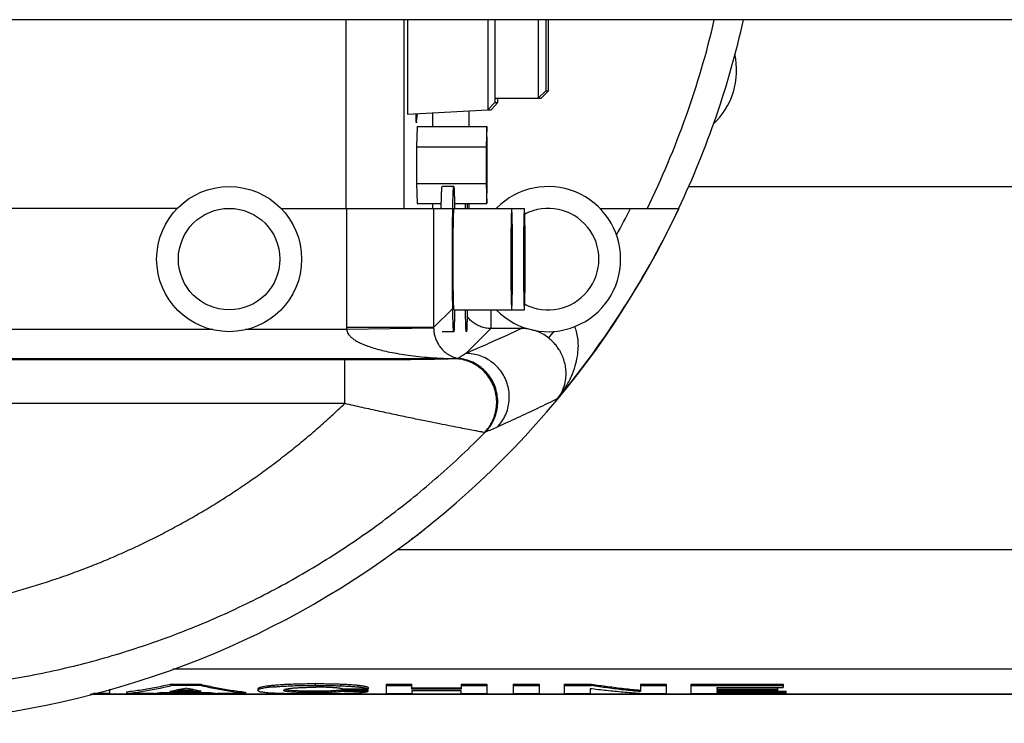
# Model space of a CAD drawing. Extents: x 0 to 594, y 0 to 420.
# Tile 56 of 64: x 305 to 318, y 311 to 321. Entities that reach past the tile are written whole.
import ezdxf

# ---------------------------------------------------------------- set-up
doc = ezdxf.new("R2010")
doc.units = 0
doc.header["$LTSCALE"] = 32.67
doc.layers.get('0').update_dxf_attribs({"linetype": 'CONTINUOUS'})

msp = doc.modelspace()

# ---------------------------------------------------------------- linework, layer by layer
at = {"color": 7, "linetype": 'CONTINUOUS'}
for p, q in [((385.7475, 320.97026), (300.7475, 320.97026)), ((310.20808, 320.97026), (310.20808, 319.67026)), ((311.31415, 320.97026), (311.31415, 319.72818)), ((311.41065, 320.97026), (311.41065, 319.82805)), ((312.01164, 320.97026), (312.01164, 319.89026)), ((312.11337, 320.97026), (312.11337, 319.99026)), ((312.15107, 319.99026), (312.15107, 320.97026)), ((312.11337, 319.99026), (312.01164, 319.89026)), ((312.15107, 319.99026), (312.05283, 319.89026)), ((312.11337, 319.99026), (312.15107, 319.99026)), ((311.41065, 319.82805), (311.31415, 319.72818)), ((311.45401, 319.82805), (311.361, 319.72818)), ((311.41065, 319.82805), (311.45401, 319.82805)), ((311.41173, 319.89026), (312.05283, 319.89026)), ((311.45401, 319.82805), (311.45401, 319.89026)), ((310.20808, 319.67026), (311.31415, 319.72818)), ((311.31415, 319.72818), (311.361, 319.72818)), ((310.3337, 319.56098), (310.33164, 319.55065)), ((310.3337, 319.56098), (310.34523, 319.67744)), ((310.33967, 319.49626), (310.33129, 319.21913)), ((310.33967, 319.49626), (311.29952, 319.49626)), ((311.29952, 319.49626), (311.29114, 319.21913)), ((311.3079, 319.21913), (311.29952, 319.49626)), ((310.33129, 319.21913), (310.33129, 318.71339)), ((310.33129, 319.21913), (311.29114, 319.21913)), ((311.29114, 319.21913), (311.29114, 318.71339)), ((311.3079, 318.71339), (311.3079, 319.21913)), ((310.33129, 318.71339), (310.33967, 318.43626)), ((310.33129, 318.71339), (311.29114, 318.71339)), ((310.84478, 318.67026), (310.68481, 318.67026)), ((311.29114, 318.71339), (311.29952, 318.43626)), ((311.29952, 318.43626), (311.3079, 318.71339)), ((307.03689, 318.37026), (296.59619, 318.37026)), ((308.45811, 318.37026), (311.81918, 318.37026)), ((310.33967, 318.43626), (310.67362, 318.43626)), ((310.85597, 318.43626), (311.29952, 318.43626)), ((312.85811, 318.37026), (313.95494, 318.37026)), ((310.84478, 316.97026), (311.81918, 316.97026)), ((310.84478, 316.67026), (310.68481, 316.67026)), ((306.10146, 311.68283), (305.87436, 311.68283)), ((306.10146, 311.68283), (306.10146, 311.74098)), ((306.32957, 311.70285), (306.32957, 311.68283)), ((306.70737, 311.68283), (306.32957, 311.68283)), ((306.82855, 311.6994), (307.46178, 311.6994)), ((306.93072, 311.7162), (307.3608, 311.7162)), ((306.94973, 311.81202), (306.94973, 311.79195)), ((306.94973, 311.81202), (307.35248, 311.81202)), ((307.35248, 311.79195), (306.94973, 311.79195)), ((307.03678, 311.73623), (307.25237, 311.73623)), ((307.35248, 311.81202), (307.35248, 311.79195)), ((307.97264, 311.68283), (307.58296, 311.68283)), ((307.97264, 311.70285), (307.97264, 311.68283)), ((308.14372, 311.7471), (308.14372, 311.72706)), ((309.30445, 311.73206), (309.30445, 311.71203)), ((309.30445, 311.73206), (309.66087, 311.73206)), ((309.66087, 311.71203), (309.30445, 311.71203)), ((309.30801, 311.74735), (309.66443, 311.74735)), ((309.66087, 311.73206), (309.66087, 311.71203)), ((309.66443, 311.7674), (309.66443, 311.74735)), ((309.91154, 311.81202), (309.91154, 311.68283)), ((309.91154, 311.81202), (310.26796, 311.81202)), ((309.91154, 311.79195), (310.26796, 311.79195)), ((309.91154, 311.68283), (310.26796, 311.68283)), ((310.26796, 311.74131), (310.26796, 311.81202)), ((310.26796, 311.76135), (310.94634, 311.76135)), ((310.94634, 311.74131), (310.26796, 311.74131)), ((310.26796, 311.72135), (310.26796, 311.68283)), ((310.94634, 311.72135), (310.26796, 311.72135)), ((310.94634, 311.81202), (310.94634, 311.74131)), ((310.94634, 311.81202), (311.30275, 311.81202)), ((310.94634, 311.79195), (311.30275, 311.79195)), ((310.94634, 311.68283), (310.94634, 311.72135)), ((310.94634, 311.68283), (311.30275, 311.68283)), ((311.30275, 311.81202), (311.30275, 311.68283)), ((311.66511, 311.81202), (311.66511, 311.68283)), ((311.66511, 311.81202), (312.02152, 311.81202)), ((311.66511, 311.79195), (312.02152, 311.79195)), ((311.66511, 311.68283), (312.02152, 311.68283)), ((312.02152, 311.81202), (312.02152, 311.68283)), ((312.36843, 311.81202), (312.36843, 311.68283)), ((312.36843, 311.81202), (312.74148, 311.81202)), ((312.36843, 311.79195), (312.74148, 311.79195)), ((312.36843, 311.68283), (312.72485, 311.68283)), ((312.72485, 311.74943), (312.72485, 311.68283)), ((312.74148, 311.81202), (312.74148, 311.79195)), ((313.41036, 311.68283), (313.77746, 311.68283)), ((313.42105, 311.81202), (313.42105, 311.70896)), ((313.42105, 311.81202), (313.77746, 311.81202)), ((313.42105, 311.79195), (313.77746, 311.79195)), ((313.77746, 311.81202), (313.77746, 311.68283)), ((314.11962, 311.68283), (314.11962, 311.81202)), ((314.11962, 311.81202), (315.38965, 311.81202)), ((314.11962, 311.79195), (315.38965, 311.79195)), ((314.11962, 311.68283), (315.43004, 311.68283)), ((314.47604, 311.76672), (314.47604, 311.74083)), ((314.47604, 311.76672), (315.38965, 311.76672)), ((314.47604, 311.76087), (315.31005, 311.76087)), ((314.47604, 311.74083), (315.31005, 311.74083)), ((314.47604, 311.72092), (314.47604, 311.69673)), ((314.47604, 311.72092), (315.31005, 311.72092)), ((314.47604, 311.71675), (315.43004, 311.71675)), ((314.47604, 311.69673), (315.43004, 311.69673)), ((315.31005, 311.76087), (315.31005, 311.72092)), ((315.38965, 311.81202), (315.38965, 311.76672)), ((315.43004, 311.68283), (315.43004, 311.71675)), ((374.7475, 311.67042), (305.82994, 311.67042)), ((305.85231, 311.67665), (374.7475, 311.67665))]:
    msp.add_line(p, q, dxfattribs=at)
at = {"color": 9, "linetype": 'CONTINUOUS'}
for p, q in [((309.36134, 318.37026), (309.36134, 320.97026)), ((310.16122, 318.37026), (310.16122, 320.97026)), ((311.05428, 319.71458), (311.05428, 319.49626)), ((310.3337, 319.56098), (310.33164, 319.56098)), ((310.55436, 319.6884), (310.55436, 319.49626)), ((314.07676, 318.67026), (374.7475, 318.67026)), ((309.36827, 318.37026), (309.36827, 316.72569)), ((310.55436, 318.43626), (310.55436, 318.37026)), ((310.56808, 318.37026), (310.56808, 316.72569)), ((311.05428, 318.43626), (311.05428, 318.37026)), ((310.56808, 316.72569), (310.82872, 316.98633)), ((311.35601, 316.97026), (311.35601, 316.71374)), ((310.56808, 316.72569), (309.36827, 316.72569)), ((310.56814, 316.71882), (309.3685, 316.69825)), ((311.01255, 316.37028), (311.35601, 316.71374)), ((311.7803, 316.71374), (311.35601, 316.71374)), ((311.7803, 316.74265), (311.7803, 316.71374)), ((307.52331, 316.69825), (295.57169, 316.69825)), ((309.3685, 316.69825), (307.97169, 316.69825)), ((312.22699, 316.67595), (312.15382, 316.58378)), ((310.84126, 316.29831), (294.77543, 316.29831)), ((310.84687, 316.29949), (310.84517, 316.29899)), ((309.34137, 316.28055), (294.75766, 316.28055)), ((309.34137, 315.68064), (309.34137, 316.28055)), ((309.34137, 315.68064), (294.75764, 315.68064)), ((311.27448, 315.2806), (311.27273, 315.27927)), ((310.06789, 313.67026), (374.7475, 313.67026)), ((306.97085, 312.02114), (374.7475, 312.02114)), ((308.93497, 311.81525), (308.93497, 311.79518)), ((308.35757, 311.79436), (308.35757, 311.77429)), ((308.61628, 311.72247), (308.61628, 311.70244)), ((308.93021, 311.71499), (308.93021, 311.69497)), ((309.15, 311.71843), (309.15, 311.6984)), ((309.28307, 311.80943), (309.28307, 311.78936)), ((309.53108, 311.79359), (309.53108, 311.77353))]:
    msp.add_line(p, q, dxfattribs=at)
for points in [[(310.84517, 316.29899), (310.84329, 316.29855), (310.84126, 316.29831)], [(311.27273, 315.27927), (311.27105, 315.27887), (311.26906, 315.2791)]]:
    msp.add_lwpolyline(points, dxfattribs=at)
at = {"color": 7, "linetype": 'CONTINUOUS'}
for radius in [1, 0.7]:
    msp.add_circle((307.7475, 317.67026), radius, dxfattribs=at)
for centre, radius, start, end in [((302.7475, 323.67026), 12, 333.760751, 346.983215), ((302.7475, 323.67026), 12.39221, 334.689354, 347.413099), ((313.7475, 320.27026), 1, 312.359681, 13.229833), ((312.1475, 317.67026), 1, 224.569042, 135.430958), ((302.7475, 323.67026), 12.39745, 269.045026, 334.690528), ((312.1475, 317.67026), 0.7, 242.485484, 117.514516), ((309.7475, 314.67026), 1, 301.093974, 313.564863)]:
    msp.add_arc(centre, radius, start, end, dxfattribs=at)
at = {"color": 9, "linetype": 'CONTINUOUS'}
for radius, start, end in [(12.39377, 320.263777, 334.682496), (11.79387, 331.276314, 333.295694)]:
    msp.add_arc((302.7475, 323.67026), radius, start, end, dxfattribs=at)
at = {"color": 7, "linetype": 'CONTINUOUS'}
for points, knots in [([(310.33144, 319.55081), (310.33143, 319.5508), (310.33019, 319.5493), (310.32808, 319.58228), (310.32664, 319.60936), (310.32543, 319.64998), (310.32482, 319.67422), (310.32476, 319.67637)], [0, 0, 0, 0, 0.00089502, 0.12383331, 0.44409097, 0.95033376, 1, 1, 1, 1]), ([(311.30052, 319.21974), (311.29944, 319.21957), (311.29458, 319.14191), (311.29597, 319.07794), (311.29498, 319.00386), (311.29498, 318.96626)], [0, 0, 0, 0, 0.19791124, 0.55489194, 1, 1, 1, 1]), ([(311.30406, 318.96626), (311.30406, 319.00386), (311.30383, 319.07796), (311.30275, 319.14194), (311.3016, 319.21991), (311.30052, 319.21974)], [0, 0, 0, 0, 0.44463404, 0.80123456, 1, 1, 1, 1]), ([(311.29498, 318.96626), (311.29498, 318.92866), (311.29521, 318.85456), (311.2963, 318.79058), (311.29744, 318.71261), (311.29852, 318.71278)], [0, 0, 0, 0, 0.44463404, 0.80123456, 1, 1, 1, 1]), ([(311.29852, 318.71278), (311.2996, 318.71295), (311.30446, 318.79061), (311.30307, 318.85458), (311.30406, 318.92866), (311.30406, 318.96626)], [0, 0, 0, 0, 0.19791124, 0.55489194, 1, 1, 1, 1]), ([(310.67233, 318.37026), (310.67265, 318.38882), (310.67352, 318.43589), (310.67523, 318.5063), (310.67691, 318.57247), (310.67999, 318.62609), (310.68039, 318.64899), (310.68391, 318.67026), (310.68481, 318.67026)], [0, 0, 0, 0, 0.18541107, 0.47005612, 0.69774429, 0.86386934, 0.96513054, 1, 1, 1, 1]), ([(310.82733, 317.67026), (310.82733, 317.7177), (310.82745, 317.81161), (310.82797, 317.95008), (310.82882, 318.08286), (310.82999, 318.20722), (310.83146, 318.32074), (310.83313, 318.42072), (310.8352, 318.5063), (310.83689, 318.57247), (310.83997, 318.62609), (310.84036, 318.64899), (310.84388, 318.67026), (310.84478, 318.67026)], [0, 0, 0, 0, 0.14223764, 0.28158062, 0.41519328, 0.54035674, 0.65452435, 0.75537373, 0.84085446, 0.90923068, 0.95911909, 0.98952848, 1, 1, 1, 1]), ([(310.84478, 318.67026), (310.84568, 318.67026), (310.8492, 318.64899), (310.8496, 318.62609), (310.85268, 318.57247), (310.85436, 318.5063), (310.85607, 318.43589), (310.85694, 318.38882), (310.85726, 318.37026)], [0, 0, 0, 0, 0.03486946, 0.13613066, 0.30225571, 0.52994388, 0.81458893, 1, 1, 1, 1]), ([(310.84551, 318.36861), (310.84458, 318.3682), (310.8404, 318.34757), (310.84114, 318.3277), (310.83865, 318.28713), (310.8377, 318.23889), (310.83629, 318.17857), (310.83542, 318.12143), (310.83493, 318.08427), (310.83476, 318.07038)], [0, 0, 0, 0, 0.04331638, 0.12989622, 0.25760183, 0.42408627, 0.62626197, 0.86037024, 1, 1, 1, 1]), ([(311.00683, 318.37026), (311.00715, 318.38882), (311.00755, 318.41079), (311.00802, 318.43284), (311.00809, 318.43626)], [0, 0, 0, 0, 0.84503448, 1, 1, 1, 1]), ([(311.03052, 318.43626), (311.03059, 318.43284), (311.03106, 318.41079), (311.03147, 318.38882), (311.03178, 318.37026)], [0, 0, 0, 0, 0.15496552, 1, 1, 1, 1]), ([(311.64539, 318.36861), (311.64445, 318.3682), (311.64028, 318.34757), (311.64102, 318.3277), (311.63853, 318.28713), (311.63758, 318.23889), (311.63617, 318.17857), (311.63511, 318.10931), (311.63415, 318.0317), (311.6334, 317.94741), (311.63285, 317.85795), (311.63252, 317.76499), (311.63244, 317.70203), (311.63244, 317.67026)], [0, 0, 0, 0, 0.01850041, 0.05547862, 0.11002163, 0.18112707, 0.26747622, 0.36746376, 0.47922914, 0.60069183, 0.72959032, 0.86352441, 1, 1, 1, 1]), ([(311.65688, 317.67026), (311.65688, 317.70203), (311.6568, 317.76499), (311.65647, 317.85795), (311.65592, 317.94741), (311.65517, 318.0317), (311.65422, 318.10931), (311.65311, 318.17857), (311.65186, 318.2389), (311.65048, 318.28711), (311.64906, 318.32776), (311.64758, 318.34751), (311.64639, 318.3688), (311.64542, 318.36863), (311.64539, 318.36861)], [0, 0, 0, 0, 0.13633937, 0.27013978, 0.39890961, 0.52025105, 0.63190488, 0.73179261, 0.81805558, 0.88909004, 0.94357861, 0.98051991, 0.99927756, 1, 1, 1, 1]), ([(311.81991, 318.36861), (311.81898, 318.3682), (311.8148, 318.34757), (311.81554, 318.3277), (311.81306, 318.28713), (311.8121, 318.23889), (311.8107, 318.17857), (311.80963, 318.10931), (311.80868, 318.0317), (311.80793, 317.94741), (311.80738, 317.85795), (311.80704, 317.76499), (311.80697, 317.70203), (311.80697, 317.67026)], [0, 0, 0, 0, 0.01850041, 0.05547862, 0.11002163, 0.18112707, 0.26747622, 0.36746376, 0.47922914, 0.60069183, 0.72959032, 0.86352441, 1, 1, 1, 1]), ([(311.8314, 317.67026), (311.8314, 317.70203), (311.83133, 317.76499), (311.83099, 317.85795), (311.83044, 317.94741), (311.82969, 318.0317), (311.82875, 318.10931), (311.82764, 318.17857), (311.82638, 318.2389), (311.825, 318.28711), (311.82358, 318.32776), (311.8221, 318.34751), (311.82091, 318.3688), (311.81995, 318.36863), (311.81991, 318.36861)], [0, 0, 0, 0, 0.13633937, 0.27013978, 0.39890961, 0.52025105, 0.63190488, 0.73179261, 0.81805558, 0.88909004, 0.94357861, 0.98051991, 0.99927756, 1, 1, 1, 1]), ([(310.83476, 318.07038), (310.83461, 318.05825), (310.83415, 318.01782), (310.83352, 317.94741), (310.83297, 317.85795), (310.83264, 317.76499), (310.83257, 317.70203), (310.83257, 317.67026)], [0, 0, 0, 0, 0.09099238, 0.30300598, 0.52799881, 0.76178131, 1, 1, 1, 1]), ([(310.84478, 316.67026), (310.84388, 316.67026), (310.84036, 316.69153), (310.83997, 316.71444), (310.83689, 316.76805), (310.8352, 316.83422), (310.83313, 316.9198), (310.83146, 317.01978), (310.82999, 317.1333), (310.82882, 317.25766), (310.82797, 317.39044), (310.82745, 317.52891), (310.82733, 317.62282), (310.82733, 317.67026)], [0, 0, 0, 0, 0.01047152, 0.04088091, 0.09076932, 0.15914554, 0.24462627, 0.34547565, 0.45964326, 0.58480672, 0.71841938, 0.85776236, 1, 1, 1, 1]), ([(310.83257, 317.67026), (310.83257, 317.63849), (310.83264, 317.57554), (310.83297, 317.48258), (310.83352, 317.39311), (310.83415, 317.3227), (310.83461, 317.28227), (310.83476, 317.27014)], [0, 0, 0, 0, 0.23821882, 0.47200145, 0.6969944, 0.90900812, 1, 1, 1, 1]), ([(311.63244, 317.67026), (311.63244, 317.63849), (311.63252, 317.57554), (311.63285, 317.48258), (311.6334, 317.39311), (311.63415, 317.30882), (311.6351, 317.23121), (311.63621, 317.16195), (311.63746, 317.10163), (311.63884, 317.05342), (311.64026, 317.01276), (311.64174, 316.99301), (311.64293, 316.97173), (311.6439, 316.9719), (311.64393, 316.97191)], [0, 0, 0, 0, 0.13633937, 0.27013978, 0.39890961, 0.52025105, 0.63190488, 0.73179261, 0.81805558, 0.88909004, 0.94357861, 0.98051991, 0.99927756, 1, 1, 1, 1]), ([(311.64393, 316.97191), (311.64487, 316.97232), (311.64904, 316.99295), (311.64831, 317.01282), (311.65079, 317.05339), (311.65174, 317.10164), (311.65315, 317.16195), (311.65421, 317.23121), (311.65517, 317.30882), (311.65592, 317.39311), (311.65647, 317.48258), (311.6568, 317.57554), (311.65688, 317.63849), (311.65688, 317.67026)], [0, 0, 0, 0, 0.01850041, 0.05547862, 0.11002163, 0.18112707, 0.26747622, 0.36746376, 0.47922914, 0.60069183, 0.72959032, 0.86352441, 1, 1, 1, 1]), ([(311.80697, 317.67026), (311.80697, 317.63849), (311.80704, 317.57554), (311.80738, 317.48258), (311.80793, 317.39311), (311.80868, 317.30882), (311.80962, 317.23121), (311.81073, 317.16195), (311.81199, 317.10163), (311.81337, 317.05342), (311.81479, 317.01276), (311.81627, 316.99301), (311.81746, 316.97173), (311.81842, 316.9719), (311.81846, 316.97191)], [0, 0, 0, 0, 0.13633937, 0.27013978, 0.39890961, 0.52025105, 0.63190488, 0.73179261, 0.81805558, 0.88909004, 0.94357861, 0.98051991, 0.99927756, 1, 1, 1, 1]), ([(311.81846, 316.97191), (311.81939, 316.97232), (311.82357, 316.99295), (311.82283, 317.01282), (311.82531, 317.05339), (311.82627, 317.10164), (311.82767, 317.16195), (311.82874, 317.23121), (311.82969, 317.30882), (311.83044, 317.39311), (311.83099, 317.48258), (311.83133, 317.57554), (311.8314, 317.63849), (311.8314, 317.67026)], [0, 0, 0, 0, 0.01850041, 0.05547862, 0.11002163, 0.18112707, 0.26747622, 0.36746376, 0.47922914, 0.60069183, 0.72959032, 0.86352441, 1, 1, 1, 1]), ([(310.83476, 317.27014), (310.83493, 317.25625), (310.83541, 317.2191), (310.83633, 317.16195), (310.83759, 317.10163), (310.83896, 317.05342), (310.84039, 317.01276), (310.84186, 316.99301), (310.84306, 316.97173), (310.84402, 316.9719), (310.84406, 316.97191)], [0, 0, 0, 0, 0.1393045, 0.37286621, 0.5745699, 0.74066567, 0.86807313, 0.95445083, 0.99831076, 1, 1, 1, 1]), ([(310.85726, 316.97026), (310.85694, 316.95171), (310.85607, 316.90463), (310.85436, 316.83422), (310.85268, 316.76805), (310.8496, 316.71444), (310.8492, 316.69153), (310.84568, 316.67026), (310.84478, 316.67026)], [0, 0, 0, 0, 0.18541107, 0.47005612, 0.69774429, 0.86386934, 0.96513054, 1, 1, 1, 1]), ([(311.01931, 316.67026), (311.01841, 316.67026), (311.01489, 316.69153), (311.01449, 316.71444), (311.01141, 316.76805), (311.00973, 316.83422), (311.00802, 316.90463), (311.00715, 316.95171), (311.00683, 316.97026)], [0, 0, 0, 0, 0.03486946, 0.13613066, 0.30225571, 0.52994388, 0.81458893, 1, 1, 1, 1]), ([(311.03178, 316.97026), (311.03147, 316.95171), (311.0306, 316.90463), (311.02889, 316.83422), (311.0272, 316.76805), (311.02412, 316.71444), (311.02372, 316.69153), (311.02021, 316.67026), (311.01931, 316.67026)], [0, 0, 0, 0, 0.18541107, 0.47005612, 0.69774429, 0.86386934, 0.96513054, 1, 1, 1, 1]), ([(308.93497, 311.81525), (308.8966, 311.81525), (308.82126, 311.81489), (308.71153, 311.81312), (308.60881, 311.8101), (308.51529, 311.80591), (308.43254, 311.80076), (308.38117, 311.79656), (308.35757, 311.79436)], [0, 0, 0, 0, 0.19913981, 0.39108705, 0.56962042, 0.73251313, 0.87698066, 1, 1, 1, 1]), ([(309.28307, 311.80943), (309.25817, 311.81036), (309.20543, 311.81204), (309.12221, 311.81386), (309.03107, 311.81501), (308.96778, 311.81525), (308.93497, 311.81525)], [0, 0, 0, 0, 0.21462736, 0.45466818, 0.7172302, 1, 1, 1, 1]), ([(306.94558, 311.81104), (306.87843, 311.79509), (306.74255, 311.76557), (306.53708, 311.72937), (306.39871, 311.71073), (306.32957, 311.70285)], [0, 0, 0, 0, 0.33090979, 0.66636968, 1, 1, 1, 1]), ([(306.32957, 311.68283), (306.39871, 311.69071), (306.53707, 311.70934), (306.74395, 311.74577), (306.8812, 311.77563), (306.94973, 311.79195)], [0, 0, 0, 0, 0.33137371, 0.66456284, 1, 1, 1, 1]), ([(306.70737, 311.68283), (306.72759, 311.68531), (306.76802, 311.69056), (306.80838, 311.69636), (306.82855, 311.6994)], [0, 0, 0, 0, 0.4995834, 1, 1, 1, 1]), ([(306.93438, 311.71684), (306.96869, 311.72292), (307.03853, 311.73615), (307.10804, 311.75103), (307.14338, 311.75904)], [0, 0, 0, 0, 0.49018518, 1, 1, 1, 1]), ([(307.35721, 311.71682), (307.32209, 311.7229), (307.25064, 311.73614), (307.17952, 311.75103), (307.14338, 311.75904)], [0, 0, 0, 0, 0.49060774, 1, 1, 1, 1]), ([(307.97264, 311.68283), (307.9035, 311.69071), (307.76514, 311.70934), (307.55826, 311.74577), (307.42101, 311.77563), (307.35248, 311.79195)], [0, 0, 0, 0, 0.33137372, 0.66456285, 1, 1, 1, 1]), ([(307.35663, 311.81104), (307.42379, 311.79509), (307.55966, 311.76557), (307.76514, 311.72937), (307.9035, 311.71073), (307.97264, 311.70285)], [0, 0, 0, 0, 0.3309098, 0.66636968, 1, 1, 1, 1]), ([(307.46178, 311.6994), (307.48196, 311.69636), (307.52231, 311.69056), (307.56275, 311.68531), (307.58296, 311.68283)], [0, 0, 0, 0, 0.5004166, 1, 1, 1, 1]), ([(308.35552, 311.79416), (308.33845, 311.79256), (308.30618, 311.78925), (308.26149, 311.78365), (308.22411, 311.77782), (308.19466, 311.7719), (308.17256, 311.76614), (308.15711, 311.76024), (308.14727, 311.75482), (308.14372, 311.74936), (308.14372, 311.7471)], [0, 0, 0, 0, 0.2326467, 0.44013613, 0.61105163, 0.74587233, 0.84761179, 0.92075906, 0.9693256, 1, 1, 1, 1]), ([(308.17051, 311.74505), (308.1654, 311.74336), (308.15703, 311.74016), (308.14724, 311.73474), (308.14372, 311.72931), (308.14372, 311.72706)], [0, 0, 0, 0, 0.48040663, 0.79887274, 1, 1, 1, 1]), ([(308.14372, 311.72706), (308.14372, 311.72488), (308.14721, 311.71962), (308.15708, 311.71496), (308.17237, 311.71015), (308.19429, 311.70585), (308.22344, 311.70171), (308.26047, 311.69792), (308.30555, 311.69446), (308.33834, 311.69256), (308.35605, 311.69164)], [0, 0, 0, 0, 0.02979485, 0.07677537, 0.14838429, 0.24862023, 0.38175792, 0.5509752, 0.75744403, 1, 1, 1, 1]), ([(308.35757, 311.77429), (308.3398, 311.77263), (308.3068, 311.76927), (308.26137, 311.76358), (308.22395, 311.75774), (308.1945, 311.75182), (308.17762, 311.74741), (308.17051, 311.74505)], [0, 0, 0, 0, 0.28251168, 0.52478379, 0.72430973, 0.88153896, 1, 1, 1, 1]), ([(308.35605, 311.69164), (308.3745, 311.69069), (308.41345, 311.68892), (308.47476, 311.68677), (308.54141, 311.68499), (308.61245, 311.68359), (308.68695, 311.68255), (308.76424, 311.68185), (308.84405, 311.68144), (308.89805, 311.68136), (308.92546, 311.68136)], [0, 0, 0, 0, 0.09731469, 0.20537602, 0.32310856, 0.44849747, 0.5796157, 0.71556826, 0.85560058, 1, 1, 1, 1]), ([(308.35922, 311.77445), (308.38243, 311.7766), (308.4335, 311.78076), (308.51599, 311.78588), (308.60962, 311.79006), (308.71227, 311.79307), (308.82171, 311.79482), (308.89679, 311.79518), (308.93497, 311.79518)], [0, 0, 0, 0, 0.12136874, 0.26671587, 0.43021127, 0.60918322, 0.80128306, 1, 1, 1, 1]), ([(308.50014, 311.72699), (308.50014, 311.73109), (308.50834, 311.7367), (308.51988, 311.74111), (308.52869, 311.74356), (308.53382, 311.74481)], [0, 0, 0, 0, 0.31376546, 0.60010596, 1, 1, 1, 1]), ([(308.58108, 311.7052), (308.57179, 311.70607), (308.55551, 311.70782), (308.53446, 311.71096), (308.51898, 311.71452), (308.50791, 311.71806), (308.50014, 311.72321), (308.50014, 311.72699)], [0, 0, 0, 0, 0.32519328, 0.56988779, 0.74596492, 0.86815155, 1, 1, 1, 1]), ([(308.53973, 311.73032), (308.53469, 311.73115), (308.52596, 311.73277), (308.51637, 311.73542), (308.51207, 311.73691), (308.51125, 311.73722)], [0, 0, 0, 0, 0.52234875, 0.90878928, 1, 1, 1, 1]), ([(308.53382, 311.74481), (308.5407, 311.7465), (308.55646, 311.74962), (308.57246, 311.75206), (308.5815, 311.75328)], [0, 0, 0, 0, 0.43555907, 1, 1, 1, 1]), ([(308.58519, 311.72485), (308.57669, 311.72561), (308.56151, 311.72714), (308.54637, 311.72922), (308.53973, 311.73032)], [0, 0, 0, 0, 0.5590382, 1, 1, 1, 1]), ([(308.61538, 311.75729), (308.63152, 311.75897), (308.66738, 311.76204), (308.72587, 311.76547), (308.79284, 311.76795), (308.86587, 311.76937), (308.91631, 311.76965), (308.94209, 311.76965)], [0, 0, 0, 0, 0.14881229, 0.33006234, 0.53738496, 0.76346257, 1, 1, 1, 1]), ([(308.93021, 311.69497), (308.90611, 311.69497), (308.85861, 311.69512), (308.78951, 311.69593), (308.72531, 311.69737), (308.66816, 311.69944), (308.63261, 311.70136), (308.61628, 311.70244)], [0, 0, 0, 0, 0.23022954, 0.45373286, 0.66003414, 0.84364584, 1, 1, 1, 1]), ([(308.93021, 311.71499), (308.91, 311.71499), (308.86996, 311.7151), (308.81122, 311.71566), (308.75548, 311.71666), (308.70413, 311.7181), (308.67149, 311.71944), (308.65607, 311.72019)], [0, 0, 0, 0, 0.22118145, 0.4380189, 0.6426427, 0.83109472, 1, 1, 1, 1]), ([(308.92546, 311.68136), (308.96372, 311.68136), (309.03829, 311.68153), (309.1462, 311.68236), (309.24586, 311.68379), (309.33516, 311.6858), (309.39112, 311.68763), (309.41705, 311.68864)], [0, 0, 0, 0, 0.23346655, 0.45499294, 0.65841947, 0.84163389, 1, 1, 1, 1]), ([(309.15, 311.71843), (309.13441, 311.71784), (309.10106, 311.71681), (309.04829, 311.71575), (308.99061, 311.71512), (308.95071, 311.71499), (308.93021, 311.71499)], [0, 0, 0, 0, 0.21288777, 0.45542494, 0.7203006, 1, 1, 1, 1]), ([(309.15, 311.6984), (309.13442, 311.69781), (309.10111, 311.69678), (309.04844, 311.69573), (308.99077, 311.6951), (308.95082, 311.69497), (308.93021, 311.69497)], [0, 0, 0, 0, 0.21286235, 0.45476312, 0.71883563, 1, 1, 1, 1]), ([(308.93497, 311.79518), (308.96783, 311.79518), (309.03118, 311.79493), (309.12238, 311.79378), (309.20555, 311.79196), (309.25823, 311.79029), (309.28307, 311.78936)], [0, 0, 0, 0, 0.28317927, 0.54588597, 0.78586063, 1, 1, 1, 1]), ([(309.30801, 311.74735), (309.30364, 311.74864), (309.29375, 311.75108), (309.27697, 311.75422), (309.25623, 311.75722), (309.23088, 311.76005), (309.20055, 311.76263), (309.16542, 311.76486), (309.12617, 311.76668), (309.08362, 311.76806), (309.03845, 311.769), (308.991, 311.76954), (308.95864, 311.76965), (308.94209, 311.76965)], [0, 0, 0, 0, 0.03723939, 0.08316258, 0.1393952, 0.20834595, 0.29147748, 0.38798713, 0.49588038, 0.61239367, 0.73568438, 0.86489519, 1, 1, 1, 1]), ([(309.27519, 311.72771), (309.26993, 311.72704), (309.25899, 311.72576), (309.24169, 311.72403), (309.22249, 311.72241), (309.20087, 311.7209), (309.17644, 311.71952), (309.15916, 311.71877), (309.15, 311.71843)], [0, 0, 0, 0, 0.12654162, 0.26328834, 0.41536031, 0.58682941, 0.78100979, 1, 1, 1, 1]), ([(309.30445, 311.71203), (309.29963, 311.71119), (309.28981, 311.70963), (309.27469, 311.70757), (309.2587, 311.7057), (309.24141, 311.70398), (309.22226, 311.70237), (309.20073, 311.70086), (309.18551, 311.70001), (309.17742, 311.6996)], [0, 0, 0, 0, 0.11483184, 0.23356573, 0.35849189, 0.49298544, 0.64186021, 0.80986341, 1, 1, 1, 1]), ([(309.53108, 311.79359), (309.5144, 311.79533), (309.47819, 311.79863), (309.41984, 311.80283), (309.35386, 311.80653), (309.3074, 311.80852), (309.28307, 311.80943)], [0, 0, 0, 0, 0.20240425, 0.43878163, 0.70608699, 1, 1, 1, 1]), ([(309.28307, 311.78936), (309.30749, 311.78844), (309.35404, 311.78645), (309.4201, 311.78275), (309.47776, 311.7786), (309.51325, 311.77537), (309.52924, 311.77372)], [0, 0, 0, 0, 0.29715302, 0.56665475, 0.80449728, 1, 1, 1, 1]), ([(309.41705, 311.68864), (309.43296, 311.68927), (309.46327, 311.69058), (309.50627, 311.69288), (309.54429, 311.69543), (309.57707, 311.69821), (309.60468, 311.70119), (309.62744, 311.70438), (309.64569, 311.70779), (309.65631, 311.71053), (309.66087, 311.71203)], [0, 0, 0, 0, 0.19467233, 0.37089847, 0.52653568, 0.66047361, 0.77308865, 0.866151, 0.94130363, 1, 1, 1, 1]), ([(309.53108, 311.77353), (309.54089, 311.77251), (309.5591, 311.77043), (309.58443, 311.76691), (309.60601, 311.76329), (309.61915, 311.76064), (309.62516, 311.75929)], [0, 0, 0, 0, 0.31059274, 0.57774233, 0.80580786, 1, 1, 1, 1]), ([(309.66443, 311.7674), (309.66089, 311.76895), (309.65303, 311.77191), (309.63994, 311.77583), (309.62444, 311.77962), (309.60613, 311.78333), (309.58453, 311.78695), (309.56895, 311.78912), (309.56052, 311.79019)], [0, 0, 0, 0, 0.10878071, 0.23595498, 0.38405167, 0.5574311, 0.76121648, 1, 1, 1, 1]), ([(309.62516, 311.75929), (309.63031, 311.75813), (309.63985, 311.75581), (309.65298, 311.75188), (309.66087, 311.74891), (309.66443, 311.74735)], [0, 0, 0, 0, 0.38512134, 0.7163588, 1, 1, 1, 1]), ([(313.41036, 311.68283), (313.33409, 311.68822), (313.18158, 311.70036), (312.95305, 311.72256), (312.80089, 311.74003), (312.72485, 311.74943)], [0, 0, 0, 0, 0.33298355, 0.66630205, 1, 1, 1, 1]), ([(313.42105, 311.70896), (313.34542, 311.71619), (313.19419, 311.73198), (312.96763, 311.75965), (312.81684, 311.78075), (312.74148, 311.79195)], [0, 0, 0, 0, 0.33288953, 0.66620797, 1, 1, 1, 1]), ([(312.74423, 311.81161), (312.81867, 311.80055), (312.96855, 311.7796), (313.19418, 311.75202), (313.34542, 311.73622), (313.42105, 311.72899)], [0, 0, 0, 0, 0.33107536, 0.66575322, 1, 1, 1, 1])]:
    msp.add_open_spline(points, degree=3, knots=knots, dxfattribs=at)
at = {"color": 9, "linetype": 'CONTINUOUS'}
for points, knots in [([(311.35601, 316.71374), (311.33278, 316.71375), (311.28622, 316.71783), (311.21857, 316.73598), (311.15507, 316.7656), (311.09768, 316.80579), (311.05653, 316.84693), (311.03537, 316.87447), (311.0288, 316.88382)], [0, 0, 0, 0, 0.18205774, 0.36416166, 0.54627297, 0.72838908, 0.91050687, 1, 1, 1, 1]), ([(309.36827, 316.72569), (309.36827, 316.72112), (309.3683, 316.71197), (309.36842, 316.70282), (309.3685, 316.69825)], [0, 0, 0, 0, 0.49990439, 1, 1, 1, 1]), ([(310.56814, 316.71882), (310.56827, 316.71033), (310.56907, 316.69264), (310.57203, 316.66541), (310.57692, 316.63707), (310.58389, 316.60783), (310.59328, 316.57813), (310.60507, 316.54844), (310.61903, 316.51937), (310.63518, 316.49106), (310.65385, 316.46335), (310.67519, 316.43655), (310.69913, 316.41094), (310.72567, 316.3868), (310.7552, 316.36431), (310.78813, 316.34385), (310.82437, 316.32617), (310.86409, 316.31157), (310.89211, 316.30492), (310.90677, 316.3024)], [0, 0, 0, 0, 0.04389153, 0.09147188, 0.14147261, 0.19241566, 0.24673779, 0.30226654, 0.35740297, 0.41324855, 0.47060778, 0.52990144, 0.59009614, 0.6516158, 0.71510533, 0.78169328, 0.85161803, 0.92316815, 1, 1, 1, 1]), ([(311.7803, 316.71374), (311.70244, 316.67737), (311.53972, 316.60232), (311.2839, 316.48757), (311.10558, 316.41005), (311.01255, 316.37028)], [0, 0, 0, 0, 0.30650352, 0.63911595, 1, 1, 1, 1]), ([(312.15382, 316.58378), (312.13266, 316.60057), (312.08798, 316.63132), (312.01546, 316.66795), (311.93896, 316.69438), (311.86013, 316.71025), (311.80684, 316.71375), (311.7803, 316.71374)], [0, 0, 0, 0, 0.20125345, 0.40260245, 0.60353218, 0.80228452, 1, 1, 1, 1]), ([(312.27826, 315.74749), (312.31855, 315.79705), (312.38867, 315.89644), (312.46847, 316.04917), (312.52181, 316.19304), (312.55296, 316.32554), (312.56568, 316.44592), (312.56297, 316.55354), (312.54749, 316.64787), (312.52809, 316.7089), (312.51555, 316.73856), (312.51387, 316.74238)], [0, 0, 0, 0, 0.17919962, 0.34001979, 0.48224309, 0.60859808, 0.7209572, 0.82097053, 0.90976442, 0.98828929, 1, 1, 1, 1]), ([(309.3685, 316.69825), (309.36916, 316.68952), (309.37339, 316.67109), (309.3848, 316.64225), (309.40788, 316.61332), (309.4411, 316.58558), (309.48122, 316.55495), (309.5314, 316.52521), (309.59237, 316.49717), (309.66387, 316.47005), (309.74548, 316.44337), (309.83739, 316.41716), (309.9411, 316.39299), (310.05733, 316.37061), (310.18642, 316.35022), (310.32891, 316.33161), (310.48668, 316.31627), (310.66104, 316.30518), (310.78309, 316.30077), (310.84687, 316.29949)], [0, 0, 0, 0, 0.01651532, 0.03540647, 0.05809254, 0.08540507, 0.11697645, 0.15325976, 0.19520914, 0.24348271, 0.29750191, 0.35719692, 0.42377031, 0.49840077, 0.58053027, 0.67035363, 0.76955318, 0.87961351, 1, 1, 1, 1]), ([(312.27826, 315.74749), (312.30219, 315.77807), (312.34189, 315.84211), (312.37894, 315.94392), (312.39551, 316.04289), (312.39559, 316.13656), (312.38243, 316.22387), (312.35867, 316.30394), (312.32669, 316.37606), (312.28871, 316.43982), (312.24667, 316.49526), (312.20187, 316.54306), (312.16998, 316.57097), (312.15382, 316.58378)], [0, 0, 0, 0, 0.12446158, 0.23922209, 0.34516964, 0.44444553, 0.53819891, 0.62714611, 0.71133276, 0.79038709, 0.86445065, 0.93391374, 1, 1, 1, 1]), ([(310.84126, 316.29831), (310.83516, 316.29722), (310.8173, 316.29599), (310.78219, 316.29404), (310.73008, 316.29228), (310.66073, 316.29041), (310.57396, 316.28865), (310.46973, 316.28696), (310.34824, 316.2854), (310.21018, 316.28399), (310.05689, 316.28279), (309.89034, 316.28181), (309.71327, 316.28109), (309.52908, 316.28065), (309.40431, 316.28055), (309.34137, 316.28055)], [0, 0, 0, 0, 0.01239088, 0.03570196, 0.07038886, 0.11663026, 0.17444231, 0.24394325, 0.32509655, 0.41742051, 0.52003447, 0.63165693, 0.7504845, 0.87414684, 1, 1, 1, 1]), ([(311.26906, 315.2791), (311.29228, 315.30302), (311.33482, 315.35488), (311.38474, 315.44215), (311.41949, 315.5366), (311.43807, 315.63557), (311.43999, 315.73628), (311.42517, 315.83594), (311.39405, 315.93176), (311.34748, 316.02106), (311.28677, 316.10135), (311.2136, 316.17038), (311.13003, 316.22622), (311.03838, 316.26732), (310.94125, 316.29252), (310.87454, 316.29825), (310.84126, 316.29831)], [0, 0, 0, 0, 0.07135243, 0.14276258, 0.21422711, 0.28573668, 0.35727696, 0.42883023, 0.50037735, 0.57189984, 0.64338195, 0.71481239, 0.78618558, 0.85750229, 0.92876958, 1, 1, 1, 1]), ([(311.27273, 315.27927), (311.29604, 315.30304), (311.33875, 315.35462), (311.38891, 315.44158), (311.42386, 315.53578), (311.44262, 315.63458), (311.44465, 315.7352), (311.42992, 315.83484), (311.39882, 315.9307), (311.35223, 316.02011), (311.29145, 316.10057), (311.21819, 316.16982), (311.13449, 316.22593), (311.04268, 316.26733), (310.94538, 316.29285), (310.87853, 316.29882), (310.84517, 316.29899)], [0, 0, 0, 0, 0.07120837, 0.14245671, 0.21375918, 0.28512392, 0.35655213, 0.42803796, 0.49956917, 0.57112851, 0.64269563, 0.7142493, 0.7857698, 0.85724106, 0.92865245, 1, 1, 1, 1]), ([(311.27448, 315.2806), (311.29769, 315.3043), (311.34021, 315.35574), (311.3901, 315.44246), (311.42483, 315.53643), (311.4434, 315.635), (311.4453, 315.73541), (311.43049, 315.83487), (311.39937, 315.93059), (311.35282, 316.0199), (311.29214, 316.10031), (311.21902, 316.16959), (311.13551, 316.22578), (311.04392, 316.26733), (310.94685, 316.29308), (310.88015, 316.29922), (310.84687, 316.29949)], [0, 0, 0, 0, 0.07108432, 0.14222481, 0.21344479, 0.28475866, 0.35617037, 0.42767304, 0.49924971, 0.57087529, 0.64251931, 0.71414927, 0.78573422, 0.85724814, 0.92867285, 1, 1, 1, 1]), ([(310.90677, 316.30241), (310.90389, 316.30237), (310.89799, 316.30264), (310.88871, 316.30277), (310.87916, 316.30262), (310.86951, 316.30206), (310.85882, 316.30115), (310.85124, 316.30043), (310.84689, 316.29949)], [0, 0, 0, 0, 0.14396836, 0.29466777, 0.46369607, 0.62099361, 0.77785801, 1, 1, 1, 1]), ([(311.01255, 316.37028), (310.99469, 316.35865), (310.95951, 316.33591), (310.92417, 316.31341), (310.90677, 316.3024)], [0, 0, 0, 0, 0.50855933, 1, 1, 1, 1]), ([(311.28026, 315.28449), (311.30452, 315.30921), (311.34885, 315.363), (311.40034, 315.45386), (311.43539, 315.55229), (311.45292, 315.6553), (311.45241, 315.7598), (311.43388, 315.86265), (311.39788, 315.96077), (311.34549, 316.05121), (311.27829, 316.13124), (311.1983, 316.19847), (311.10791, 316.25088), (311.00987, 316.28689), (310.94128, 316.29925), (310.90678, 316.30241)], [0, 0, 0, 0, 0.07689268, 0.15379657, 0.23071253, 0.30763997, 0.38457693, 0.46152032, 0.53846628, 0.61541064, 0.69234944, 0.76927935, 0.84619813, 0.92310484, 1, 1, 1, 1]), ([(311.44622, 315.35586), (311.46919, 315.37992), (311.51119, 315.43199), (311.5603, 315.51938), (311.59425, 315.61375), (311.61208, 315.71244), (311.61331, 315.81275), (311.59789, 315.91188), (311.56626, 316.00709), (311.51929, 316.09574), (311.45828, 316.17538), (311.38493, 316.24379), (311.30126, 316.2991), (311.20958, 316.33976), (311.11247, 316.36464), (311.04581, 316.37025), (311.01255, 316.37028)], [0, 0, 0, 0, 0.07139789, 0.14280639, 0.21422651, 0.28565796, 0.35709923, 0.42854771, 0.5, 0.57145229, 0.64290077, 0.71434204, 0.78577349, 0.85719361, 0.92860211, 1, 1, 1, 1]), ([(302.565, 312.72172), (302.64985, 312.72643), (302.81952, 312.73792), (303.07366, 312.76136), (303.32742, 312.79101), (303.58064, 312.82688), (303.8332, 312.86894), (304.08484, 312.91717), (304.3352, 312.9715), (304.58386, 313.03181), (304.83055, 313.09799), (305.07512, 313.16997), (305.31744, 313.24764), (305.55738, 313.33094), (305.7948, 313.41976), (306.02958, 313.51401), (306.26161, 313.61361), (306.49077, 313.71844), (306.71695, 313.82843), (306.94004, 313.94346), (307.15994, 314.06343), (307.37655, 314.18825), (307.58976, 314.3178), (307.79949, 314.452), (308.00565, 314.59073), (308.20816, 314.73389), (308.40691, 314.88137), (308.60185, 315.03306), (308.79289, 315.18887), (308.97996, 315.34868), (309.16298, 315.51238), (309.28238, 315.62415), (309.34137, 315.68064)], [0, 0, 0, 0, 0.03376213, 0.06756081, 0.10139188, 0.13525908, 0.16916338, 0.20310907, 0.23705124, 0.27093682, 0.30476051, 0.33852158, 0.37221925, 0.40585281, 0.43942162, 0.47292517, 0.506363, 0.53973476, 0.57304017, 0.60627908, 0.63945138, 0.67255706, 0.7055962, 0.73856894, 0.77147549, 0.80431615, 0.83709127, 0.86980125, 0.90244657, 0.93502774, 0.96754535, 1, 1, 1, 1]), ([(311.26906, 315.2791), (311.26203, 315.28089), (311.24059, 315.28514), (311.19737, 315.29377), (311.13172, 315.30631), (311.04332, 315.32324), (310.93199, 315.34459), (310.79773, 315.3706), (310.64089, 315.40143), (310.46247, 315.43717), (310.26432, 315.47774), (310.04912, 315.52291), (309.82052, 315.57224), (309.58301, 315.62502), (309.42235, 315.66181), (309.34137, 315.68064)], [0, 0, 0, 0, 0.01104674, 0.0332814, 0.06716163, 0.11286461, 0.17039804, 0.23986413, 0.32120547, 0.41391164, 0.51706599, 0.62934625, 0.74890664, 0.87334153, 1, 1, 1, 1]), ([(312.27826, 315.74749), (312.18533, 315.70175), (312.00022, 315.61197), (311.72285, 315.48143), (311.53819, 315.39717), (311.44622, 315.35586)], [0, 0, 0, 0, 0.33788366, 0.67110532, 1, 1, 1, 1]), ([(311.44622, 315.35586), (311.41817, 315.34326), (311.36303, 315.31903), (311.30751, 315.2957), (311.28026, 315.28449)], [0, 0, 0, 0, 0.51067066, 1, 1, 1, 1]), ([(302.54833, 311.72162), (302.84167, 311.71639), (303.42905, 311.72754), (304.3064, 311.80904), (305.17557, 311.9549), (306.03169, 312.16435), (306.87004, 312.43624), (307.68602, 312.76907), (308.47517, 313.161), (309.23318, 313.60984), (309.95596, 314.11313), (310.63955, 314.66805), (311.06686, 315.07055), (311.27273, 315.27927)], [0, 0, 0, 0, 0.09090414, 0.1818324, 0.27277556, 0.36372417, 0.45466954, 0.54560489, 0.63652529, 0.72742723, 0.81830827, 0.90916646, 1, 1, 1, 1])]:
    msp.add_open_spline(points, degree=3, knots=knots, dxfattribs=at)
for points in [[(310.56808, 316.72569), (310.56808, 316.7234), (310.5681, 316.72111), (310.56814, 316.71882)], [(311.28026, 315.28449), (311.27811, 315.2836), (311.2763, 315.28203), (311.27448, 315.2806)]]:
    msp.add_open_spline(points, degree=3, dxfattribs=at)
at = {"color": 7, "linetype": 'CONTINUOUS'}
for points in [[(306.93072, 311.7162), (306.93194, 311.71641), (306.93316, 311.71663), (306.93438, 311.71684)], [(306.94973, 311.81202), (306.94835, 311.81169), (306.94697, 311.81136), (306.94558, 311.81104)], [(307.35248, 311.81202), (307.35386, 311.81169), (307.35525, 311.81136), (307.35663, 311.81104)], [(307.3608, 311.7162), (307.3596, 311.7164), (307.35841, 311.71661), (307.35721, 311.71682)], [(308.35757, 311.79436), (308.35689, 311.79429), (308.35621, 311.79423), (308.35552, 311.79416)], [(308.35757, 311.77429), (308.35812, 311.77435), (308.35867, 311.7744), (308.35922, 311.77445)], [(308.61472, 311.70255), (308.6035, 311.7033), (308.59229, 311.70415), (308.58108, 311.7052)], [(308.5815, 311.75328), (308.59277, 311.75481), (308.60407, 311.75612), (308.61538, 311.75729)], [(308.61628, 311.72247), (308.60591, 311.72315), (308.59554, 311.72393), (308.58519, 311.72485)], [(308.61628, 311.70244), (308.61576, 311.70248), (308.61524, 311.70251), (308.61472, 311.70255)], [(308.65607, 311.72019), (308.6428, 311.72084), (308.62954, 311.72159), (308.61628, 311.72247)], [(309.17742, 311.6996), (309.16829, 311.69915), (309.15915, 311.69875), (309.15, 311.6984)], [(309.2901, 311.72976), (309.28514, 311.72902), (309.28016, 311.72834), (309.27519, 311.72771)], [(309.30445, 311.73206), (309.29968, 311.73123), (309.29489, 311.73047), (309.2901, 311.72976)], [(309.52924, 311.77372), (309.52986, 311.77366), (309.53047, 311.77359), (309.53108, 311.77353)], [(309.53337, 311.79335), (309.53261, 311.79343), (309.53184, 311.79351), (309.53108, 311.79359)], [(309.56052, 311.79019), (309.55148, 311.79135), (309.54243, 311.79239), (309.53337, 311.79335)], [(312.74148, 311.81202), (312.7424, 311.81189), (312.74332, 311.81175), (312.74423, 311.81161)]]:
    msp.add_open_spline(points, degree=3, dxfattribs=at)

doc.saveas('drawing.dxf')
